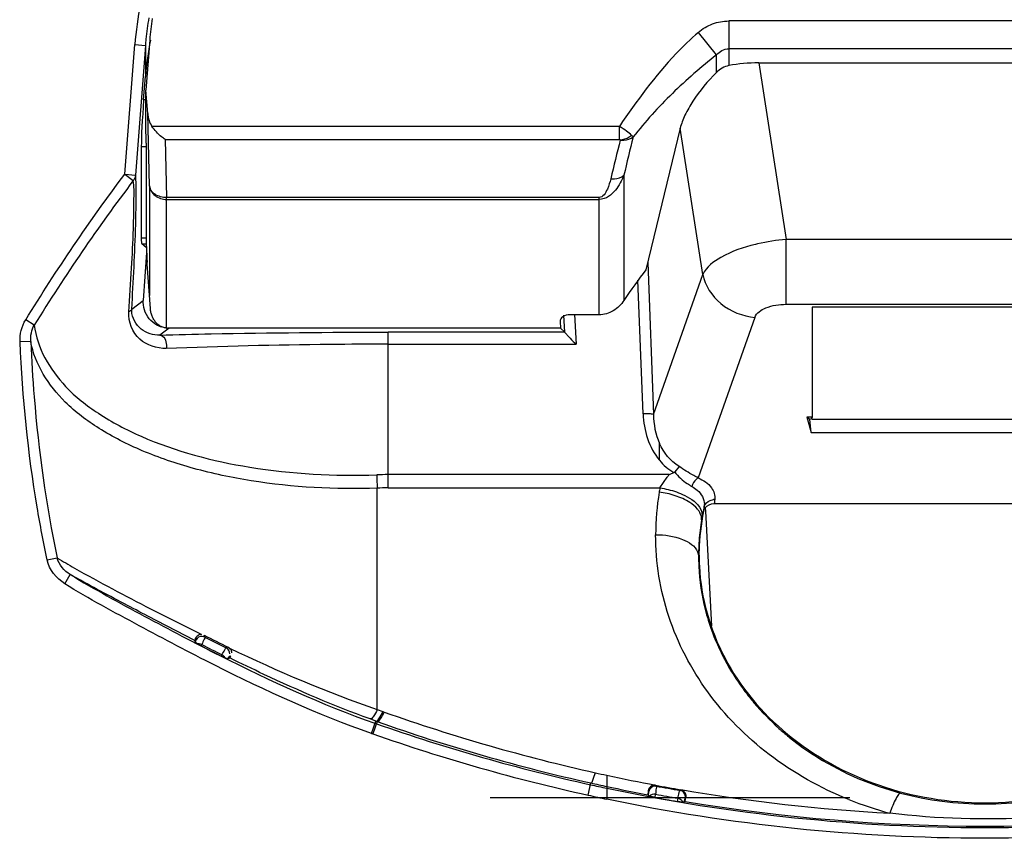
# Model space of a CAD drawing. Header units: inches. Extents: x 0 to 17, y 0 to 11.
# Tile 11 of 104: x 3.04 to 3.401, y 6.151 to 6.452. Entities that reach past the tile are written whole.
import ezdxf

# ---------------------------------------------------------------- set-up
doc = ezdxf.new("R2010")
doc.units = ezdxf.units.IN
doc.header["$LTSCALE"] = 0.935
doc.header["$MEASUREMENT"] = 0
doc.layers.add('1', color=7, linetype='CONTINUOUS')
doc.layers.add('2', color=7, linetype='CONTINUOUS')

msp = doc.modelspace()

# ---------------------------------------------------------------- linework, layer by layer
at = {"layer": '1', "color": 7, "linetype": 'Continuous'}
for p, q in [((3.4877893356, 6.4511555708), (3.2998788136, 6.4511544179)), ((3.2998788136, 6.4511544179), (3.2998788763, 6.434776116)), ((3.2953690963, 6.438725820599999), (3.2887263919, 6.4469783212)), ((3.0875462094, 6.4442073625), (3.0861529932, 6.4258192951)), ((3.4877893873, 6.440926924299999), (3.2998788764, 6.4409257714)), ((3.2953687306, 6.4323079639), (3.2953687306, 6.4387343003)), ((3.3108773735, 6.435770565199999), (3.4767913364, 6.4357714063)), ((3.08680402, 6.4172268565), (3.0861529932, 6.4258192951)), ((3.0861529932, 6.410279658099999), (3.0861529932, 6.4258192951)), ((3.0874748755, 6.3906644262), (3.08680402, 6.4172268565)), ((3.2597835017, 6.4124846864), (3.0883698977, 6.4124847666)), ((3.2597536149, 6.407723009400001), (3.2597835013, 6.4124847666)), ((3.264809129, 6.4086032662), (3.2642529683, 6.4091968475)), ((3.2820640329, 6.4117784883), (3.2695164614, 6.359917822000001)), ((3.086255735, 6.406279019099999), (3.086255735, 6.371740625)), ((3.0932110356, 6.407723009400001), (3.0937501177, 6.3863781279)), ((3.0932110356, 6.407723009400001), (3.2597536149, 6.407723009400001)), ((3.2600976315, 6.407548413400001), (3.2598168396, 6.4076740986)), ((3.2614234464, 6.3945480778), (3.2614234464, 6.348666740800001)), ((3.0874748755, 6.3906644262), (3.0874748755, 6.3505101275)), ((3.0937501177, 6.338499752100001), (3.0937501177, 6.3863781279)), ((3.2523391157, 6.3863781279), (3.0937501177, 6.3863781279)), ((3.0937501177, 6.385684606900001), (3.2523391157, 6.385684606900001)), ((3.2523390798, 6.3433739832), (3.2523391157, 6.3863781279)), ((3.087819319, 6.345624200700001), (3.0866708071, 6.361915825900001)), ((3.2380192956, 6.340931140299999), (3.238167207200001, 6.3384880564)), ((3.252338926, 6.3433739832), (3.241787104, 6.3433739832)), ((3.238167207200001, 6.3384880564), (3.0940945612, 6.3384880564)), ((3.2914619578, 6.2713487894), (3.2913979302, 6.2725405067)), ((3.291462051, 6.2713487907), (3.2913980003, 6.2725405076)), ((3.2937272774, 6.229211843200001), (3.2914619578, 6.2713487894)), ((3.2124123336, 6.1663071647), (3.3442913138, 6.1663071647))]:
    msp.add_line(p, q, dxfattribs=at)
msp.add_lwpolyline([(3.2600879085, 6.407446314), (3.2600995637, 6.407479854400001), (3.2601028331, 6.407514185), (3.2600976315, 6.407548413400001)], dxfattribs=at)
for centre, radius, start, end in [((3.1915771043, 6.4363294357), 0.1043287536, 171.3083765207, 175.6694392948), ((4.2658293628, 6.160247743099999), 1.0313708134, 166.0660666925, 166.8693340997), ((4.2479044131, 6.1556283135), 1.019410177, 165.6985572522, 166.5193077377), ((3.4324029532, 6.234240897), 0.2057345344, 142.347609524, 146.2082328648), ((3.0940948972, 6.3435948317), 0.0051067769, 266.1287467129, 269.6834901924)]:
    msp.add_arc(centre, radius, start, end, dxfattribs=at)
for centre, major_axis, ratio, start_param, end_param in [((3.3116865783, 6.4197795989), (0.0318377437, -0.0005431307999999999), 0.501974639, 1.6047778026, 1.9592917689), ((3.0930732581, 6.4179400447), (-0.0002104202, 0.008331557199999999), 0.7558256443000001, -4.6457855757, -4.017751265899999), ((3.0848779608, 6.419917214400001), (-0.0011954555, 0.0157479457), 0.0434941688, -2.6212955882, -2.2326658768), ((3.0876335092, 6.358102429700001), (-0.0011954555, 0.0157479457), 0.0434941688, 0.5202970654, 1.2703194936), ((3.086373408, 6.3638666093), (-0.0002988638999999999, 0.0039369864), 0.0434941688, -2.0925072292, -1.87127316), ((3.2419645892, 6.3409133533), (0.003946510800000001, -0.0001804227), 0.6218167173, 1.6441859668, 3.2077536)]:
    msp.add_ellipse(centre, major_axis=major_axis, ratio=ratio, start_param=start_param, end_param=end_param, dxfattribs=at)
for points, knots in [([(3.2887263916, 6.4469783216), (3.2902569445, 6.44829092), (3.2937962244, 6.450410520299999), (3.2978622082, 6.4511544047), (3.2998788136, 6.4511544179)], [0, 0, 0, 0, 0.4999633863, 1, 1, 1, 1]), ([(3.2887263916, 6.4469783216), (3.2858602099, 6.44454132), (3.2750427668, 6.4340432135), (3.2661090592, 6.4218210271), (3.2597835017, 6.4124846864)], [0, 0, 0, 0, 0.2501516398, 1, 1, 1, 1]), ([(3.2953691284, 6.438725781), (3.2959479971, 6.4393409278), (3.2972969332, 6.4404372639), (3.2990160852, 6.440924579), (3.2998788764, 6.4409257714)], [0, 0, 0, 0, 0.4946980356, 1, 1, 1, 1]), ([(3.2953687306, 6.4387343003), (3.2897585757, 6.4342723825), (3.2788993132, 6.4248826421), (3.2692349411, 6.4142350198), (3.2648050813, 6.4086075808)], [0, 0, 0, 0, 0.5002211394, 1, 1, 1, 1]), ([(3.2953691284, 6.432299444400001), (3.2921397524, 6.4291085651), (3.2879148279, 6.4240334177), (3.2838299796, 6.4168809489), (3.2824740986, 6.4134225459), (3.2820640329, 6.4117784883)], [0, 0, 0, 0, 0.55189406, 0.7940161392, 1, 1, 1, 1]), ([(3.0932110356, 6.407723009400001), (3.0927657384, 6.4080097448), (3.0909257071, 6.4093431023), (3.089335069, 6.4110346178), (3.0883698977, 6.4124847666)], [0, 0, 0, 0, 0.2331516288, 1, 1, 1, 1]), ([(3.2642529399, 6.409196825), (3.2636627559, 6.4097445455), (3.2621865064, 6.4108664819), (3.2606865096, 6.411957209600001), (3.259783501, 6.4124846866)], [0, 0, 0, 0, 0.4350066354, 1, 1, 1, 1]), ([(3.2600879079, 6.4074463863), (3.2605269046, 6.4074009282), (3.262160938, 6.4073844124), (3.2638672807, 6.4078624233), (3.264809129, 6.4086032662)], [0, 0, 0, 0, 0.2691703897, 1, 1, 1, 1]), ([(3.260097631, 6.407548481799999), (3.2612287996, 6.4076699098), (3.2627100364, 6.4081483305), (3.2639681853, 6.408971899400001), (3.2642529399, 6.409196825)], [0, 0, 0, 0, 0.7581718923, 1, 1, 1, 1]), ([(3.2614243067, 6.3945468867), (3.2610369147, 6.393580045), (3.2601508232, 6.391658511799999), (3.2583701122, 6.3889374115), (3.255908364, 6.386533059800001), (3.2535566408, 6.385664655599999), (3.2523391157, 6.385684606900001)], [0, 0, 0, 0, 0.2339766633, 0.4741288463, 0.7264587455, 1, 1, 1, 1]), ([(3.2565788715, 6.3932710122), (3.2570301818, 6.3932246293), (3.2587177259, 6.393188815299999), (3.2604782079, 6.393745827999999), (3.2614242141, 6.3945468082)], [0, 0, 0, 0, 0.2679400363, 1, 1, 1, 1]), ([(3.0937501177, 6.3863781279), (3.0922747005, 6.3863621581), (3.0900328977, 6.3869180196), (3.0880162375, 6.3888449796), (3.087542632, 6.3900688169), (3.0874748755, 6.3906644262)], [0, 0, 0, 0, 0.5401931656, 0.7805364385, 1, 1, 1, 1]), ([(3.0874748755, 6.3906644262), (3.0876117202, 6.3893098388), (3.089277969, 6.386561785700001), (3.0922543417, 6.385684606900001), (3.0937501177, 6.385684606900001)], [0, 0, 0, 0, 0.4764995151, 1, 1, 1, 1]), ([(3.2565788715, 6.3932710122), (3.2562686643, 6.391984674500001), (3.2555790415, 6.3895204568), (3.2537825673, 6.386462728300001), (3.2523391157, 6.3863781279)], [0, 0, 0, 0, 0.477842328, 1, 1, 1, 1]), ([(3.2614243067, 6.348665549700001), (3.2604180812, 6.347162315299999), (3.2578165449, 6.344473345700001), (3.2541449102, 6.3433739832), (3.252338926, 6.3433739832)], [0, 0, 0, 0, 0.5004065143, 1, 1, 1, 1]), ([(3.0937501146, 6.3384997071), (3.0936225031, 6.3385083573), (3.0932644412, 6.338546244), (3.0924483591, 6.338722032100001), (3.0916081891, 6.3390861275), (3.0908261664, 6.3396061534), (3.0902965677, 6.3400525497), (3.0898156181, 6.340550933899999), (3.0892351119, 6.3412860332), (3.0886557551, 6.3422756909), (3.0882415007, 6.343348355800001), (3.0880077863, 6.3442516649), (3.0878847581, 6.3449335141), (3.0878355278, 6.345392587), (3.0878191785, 6.345624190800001)], [0, 0, 0, 0, 0.0379932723, 0.106659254, 0.2439912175, 0.3126571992, 0.381323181, 0.4499891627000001, 0.5186551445, 0.6559871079, 0.7933190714, 0.8619850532, 0.9306510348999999, 1, 1, 1, 1])]:
    msp.add_open_spline(points, degree=3, knots=knots, dxfattribs=at)
msp.add_open_spline([(3.2998788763, 6.434776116), (3.2981933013, 6.434459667), (3.2965884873, 6.4335054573), (3.2953691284, 6.432299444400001)], degree=3, dxfattribs=at)
at = {"layer": '2', "color": 7, "linetype": 'Continuous'}
for p, q in [((3.0784528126, 6.3949414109), (3.0820553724, 6.442489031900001)), ((3.0820553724, 6.442489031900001), (3.0859773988, 6.4421918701)), ((3.0859773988, 6.4421918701), (3.082374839, 6.3946442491)), ((3.0859773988, 6.4421918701), (3.0859773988, 6.4307276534)), ((3.3108773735, 6.435770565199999), (3.3209194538, 6.371007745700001)), ((3.0853305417, 6.422190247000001), (3.0859773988, 6.4307276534)), ((3.0861529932, 6.422190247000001), (3.0853305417, 6.422190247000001)), ((3.2903731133, 6.3581920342), (3.2820640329, 6.4117784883)), ((3.0844694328, 6.4051425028), (3.0844694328, 6.371524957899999)), ((3.0844694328, 6.4051425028), (3.086255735, 6.4051425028)), ((3.0784528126, 6.3949414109), (3.081540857, 6.3925858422)), ((3.0784528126, 6.3949414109), (3.082374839, 6.3946442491)), ((3.086255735, 6.371524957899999), (3.0844694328, 6.371524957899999)), ((3.0863563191, 6.3679584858), (3.0846307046, 6.369424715)), ((3.0846307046, 6.369424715), (3.086255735, 6.369424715)), ((3.4667491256, 6.371007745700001), (3.3209194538, 6.371007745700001)), ((3.3209194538, 6.347227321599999), (3.3209194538, 6.371007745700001)), ((3.0864279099, 6.3662336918), (3.0851847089, 6.3485989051)), ((3.2701454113, 6.3625723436), (3.2722487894, 6.3067979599)), ((3.2722487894, 6.3067979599), (3.2903731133, 6.3581920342)), ((3.2684304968, 6.307013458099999), (3.2665824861, 6.3560163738)), ((3.0809669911, 6.3454239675), (3.0851847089, 6.3485989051)), ((3.3209194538, 6.347227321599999), (3.4667491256, 6.347227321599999)), ((3.2433014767, 6.343465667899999), (3.2439600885, 6.3325872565)), ((3.4572151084, 6.346218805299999), (3.3304534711, 6.346218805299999)), ((3.3304534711, 6.346218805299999), (3.3304534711, 6.305853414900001)), ((3.0452181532, 6.33962371), (3.0420733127, 6.341582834)), ((3.2397830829, 6.3369434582), (3.2394025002, 6.3432296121)), ((3.3094645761, 6.3424214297), (3.2887034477, 6.2835503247)), ((3.0946578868, 6.3384880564), (3.09127752, 6.3359434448)), ((3.1749366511, 6.2798640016), (3.1749366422, 6.3369927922)), ((3.2397624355, 6.3369927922), (3.1749366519, 6.3369927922)), ((3.238167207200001, 6.3384880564), (3.2397624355, 6.3369927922)), ((3.0439211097, 6.3335832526), (3.039998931, 6.333412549)), ((3.2434600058, 6.333058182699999), (3.2439600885, 6.3325872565)), ((3.1749366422, 6.3325872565), (3.2439600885, 6.3325872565)), ((3.3296248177, 6.304929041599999), (3.3285451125, 6.305853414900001)), ((3.3304534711, 6.305853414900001), (3.3285451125, 6.305853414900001)), ((3.3285451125, 6.305853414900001), (3.3301330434, 6.3001523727)), ((3.3301330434, 6.3001523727), (3.3296248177, 6.304929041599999)), ((3.3304534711, 6.305853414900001), (3.3299894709, 6.305110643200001)), ((3.3304534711, 6.3051038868), (3.4572151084, 6.3051038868)), ((3.3301330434, 6.3001523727), (3.457535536, 6.3001523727)), ((3.2744665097, 6.290019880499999), (3.2744663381, 6.2962409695)), ((3.2816440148, 6.2877790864), (3.2800439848, 6.285788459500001)), ((3.2780141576, 6.2847428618), (3.1749366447, 6.2847428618)), ((3.2746316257, 6.2798640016), (3.2773323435, 6.2838010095)), ((3.170999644, 6.1985738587), (3.170999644, 6.279789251)), ((3.1749366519, 6.2798640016), (3.2746316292, 6.2798640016)), ((3.2930168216, 6.2753061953), (3.2942951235, 6.2755856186)), ((3.2896404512, 6.2719811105), (3.2900238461, 6.270991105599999)), ((3.2908342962, 6.2725866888), (3.2908956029, 6.2729975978)), ((3.2945399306, 6.274112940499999), (3.4931306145, 6.274112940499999)), ((3.2900238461, 6.270991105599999), (3.2901636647, 6.269449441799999)), ((3.0499578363, 6.2534547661), (3.053581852, 6.2542239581)), ((3.2884723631, 6.256396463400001), (3.2887970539, 6.2551378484)), ((3.2887975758, 6.2551378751), (3.2889814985, 6.2551415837)), ((3.2889817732, 6.255175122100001), (3.2890059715, 6.2567346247)), ((3.0563771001, 6.2447175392), (3.0584185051, 6.248083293)), ((3.0878865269, 6.2355119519), (3.1053814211, 6.2266691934)), ((3.104064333, 6.2239430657), (3.0868061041, 6.2328645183)), ((3.1043872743, 6.2247168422), (3.1040643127, 6.2239430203)), ((3.1045759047, 6.2241332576), (3.1043872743, 6.2247168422)), ((3.1053814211, 6.2266691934), (3.1065657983, 6.2260843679)), ((3.1077625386, 6.225163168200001), (3.1067518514, 6.225417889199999)), ((3.1077625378, 6.2251631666), (3.1075446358, 6.225836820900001)), ((3.1042986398, 6.2232161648), (3.1040643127, 6.2239430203)), ((3.1051300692, 6.222625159), (3.1042984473, 6.223215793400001)), ((3.1042988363, 6.223216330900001), (3.1045754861, 6.2241322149)), ((3.1055381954, 6.2223985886), (3.1051303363, 6.2226256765)), ((3.1056661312, 6.222661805), (3.1051305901, 6.222624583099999)), ((3.1064731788, 6.221897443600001), (3.1055381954, 6.2223985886)), ((3.10669544, 6.222401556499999), (3.1056661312, 6.222661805)), ((3.1064731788, 6.221897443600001), (3.1066954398, 6.2224015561)), ((3.1163635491, 6.2214088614), (3.1156259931, 6.221165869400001)), ((3.1140246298, 6.2186759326), (3.1137484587, 6.2181992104)), ((3.1151281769, 6.2175442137), (3.1137484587, 6.2181992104)), ((3.1160948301, 6.2172182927), (3.1151269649, 6.2175417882)), ((3.116096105, 6.2172208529), (3.1169225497, 6.217494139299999)), ((3.1166721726, 6.2179833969), (3.1160966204, 6.217222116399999)), ((3.117353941, 6.2182088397), (3.1166729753, 6.217984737)), ((3.1169225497, 6.217494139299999), (3.117353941, 6.2182088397)), ((3.170999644, 6.1985738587), (3.1730563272, 6.197834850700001)), ((3.1730563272, 6.197834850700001), (3.1735769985, 6.1976500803)), ((3.1704429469, 6.194338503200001), (3.168334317, 6.1951022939)), ((3.1688544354, 6.1898203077), (3.1704451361, 6.1943446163)), ((3.170972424, 6.1941575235), (3.1693864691, 6.1896335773)), ((3.1706887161, 6.1933482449), (3.1701600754, 6.193533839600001)), ((3.1704451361, 6.1943446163), (3.170972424, 6.1941575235)), ((3.1688544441, 6.1898203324), (3.1693864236, 6.1896334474)), ((3.2551698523, 6.1744625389), (3.2551699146, 6.1703474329)), ((3.2483059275, 6.167167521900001), (3.2492898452, 6.1716298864)), ((3.2551697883, 6.1703468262), (3.2551697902, 6.1697127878)), ((3.2732642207, 6.170459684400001), (3.2728371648, 6.1704948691)), ((3.2732642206, 6.1704596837), (3.2730632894, 6.170748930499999)), ((3.2551697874, 6.1697127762), (3.2551698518, 6.1656904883)), ((3.2703383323, 6.168797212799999), (3.2701582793, 6.1673291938)), ((3.2701582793, 6.1673291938), (3.2704502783, 6.1669072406)), ((3.2705113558, 6.1685480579), (3.2703383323, 6.168797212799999)), ((3.2708216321, 6.1667329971), (3.2704455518, 6.166887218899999)), ((3.2704504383, 6.1669075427), (3.2705112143, 6.168546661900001)), ((3.2724210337, 6.166374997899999), (3.2708264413, 6.1667532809)), ((3.2728999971, 6.166296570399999), (3.2730460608, 6.167506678)), ((3.2822844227, 6.1691016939), (3.2820157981, 6.1689123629)), ((3.2812079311, 6.1660636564), (3.2809301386, 6.164876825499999)), ((3.2830346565, 6.1645948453), (3.2809301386, 6.164876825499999)), ((3.2834334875, 6.164583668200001), (3.2830273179, 6.164568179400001)), ((3.2839458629, 6.1661712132), (3.283440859, 6.1646108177)), ((3.2834409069, 6.1646104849), (3.2838316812, 6.164886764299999)), ((3.2838316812, 6.164886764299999), (3.2841654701, 6.1663270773)), ((3.2841654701, 6.1663270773), (3.2839462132, 6.166172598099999))]:
    msp.add_line(p, q, dxfattribs=at)
for points in [[(3.0851647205, 6.3478878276), (3.0851633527, 6.3481252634), (3.0851710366, 6.3483623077), (3.0851847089, 6.3485989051)], [(3.0809629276, 6.3447269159), (3.0809579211, 6.3449579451), (3.0809592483, 6.3451903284), (3.0809669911, 6.3454239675)], [(3.2397830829, 6.3369434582), (3.2397757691, 6.3369669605), (3.2397688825, 6.336983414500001), (3.2397624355, 6.3369927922)], [(3.279693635, 6.2854946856), (3.2798265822, 6.2855696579), (3.2799450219, 6.285668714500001), (3.2800441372, 6.2857878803)], [(3.1163628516, 6.2214092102), (3.1165249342, 6.2213206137), (3.11668042, 6.221218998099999), (3.1168269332, 6.2211057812)], [(3.2730632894, 6.170748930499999), (3.2729202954, 6.1707709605), (3.2727776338, 6.1707840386), (3.2726258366, 6.1707883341)], [(3.2841654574, 6.166327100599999), (3.2841842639, 6.1664320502), (3.2841985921, 6.1665394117), (3.2842120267, 6.166728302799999)], [(3.2728999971, 6.166296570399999), (3.2727575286, 6.1663217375), (3.272623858, 6.1663442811), (3.2724210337, 6.166374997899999)]]:
    msp.add_lwpolyline(points, dxfattribs=at)
for centre, radius, start, end in [((3.2024291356, 6.4325333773), 0.1207847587, 168.1726424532, 175.2720453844), ((3.1938265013, 6.434119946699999), 0.10815073, 170.3129879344, 174.5169499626), ((3.1938204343, 6.4341194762), 0.1081447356, 174.5163946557, 175.7192119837), ((3.325828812, 6.302767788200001), 0.0683587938, 102.9817204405, 103.6924948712), ((3.3271289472, 6.296842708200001), 0.0744245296, 94.78594674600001, 102.9323692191), ((3.0946357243, 6.347967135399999), 0.0094730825, 247.8225139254, 252.362554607), ((3.3333513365, 6.3031376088), 0.0038980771, 149.5918917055, 151.1841908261), ((3.1749499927, 6.1663948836), 0.11834806, 90.0064586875, 92.0131582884), ((3.4925393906, 6.2958780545), 0.3219420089, 181.9951254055, 182.8645001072), ((3.166144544, 6.3650112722), 0.1376874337, 323.8560466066, 324.3398975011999), ((3.2300265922, 6.3945283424), 0.1198129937, 293.6102801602, 294.490227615), ((3.1749495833, 6.1754633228), 0.1044008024, 90.00709682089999, 92.1682702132), ((3.3684987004, 6.2625922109), 0.0954428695, 170.1370251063, 170.4989293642), ((3.3685623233, 6.2625810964), 0.0955074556, 169.5743935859, 170.1369938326), ((3.3686044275, 6.2626198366), 0.09554365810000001, 170.5257604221, 179.9551788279), ((3.2946160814, 6.271151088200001), 0.0044461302, 88.33114597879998, 94.13967677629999), ((3.3691465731, 6.2645198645), 0.0752208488, 171.5330167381, 172.6730757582), ((3.368028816, 6.2551151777), 0.0790480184, 168.1812550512, 178.8258317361), ((3.3894993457, 6.250751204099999), 0.1010804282, 167.9724563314, 169.3397906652), ((3.3897227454, 6.2507039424), 0.1013087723, 167.5105131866, 167.9726419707), ((3.3691547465, 6.2611111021), 0.0791566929, 171.6642818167, 172.5972112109), ((3.3892461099, 6.2508093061), 0.10082063, 167.2869993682, 167.5103955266), ((3.2855922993, 6.273831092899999), 0.0053683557, 351.0612083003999, 0.0972462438), ((3.3679543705, 6.2548096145), 0.07915620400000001, 170.2726379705, 173.0504524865), ((3.3685197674, 6.254713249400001), 0.0797297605, 169.9650585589, 170.2729709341), ((3.3685819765, 6.254702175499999), 0.0797929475, 169.3493496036, 169.9650121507), ((3.3680368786, 6.254802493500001), 0.0792389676, 173.0525598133, 175.8244108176), ((3.3686995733, 6.2547569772), 0.0799032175, 175.8264598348, 178.5744281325), ((3.3682913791, 6.254826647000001), 0.0794949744, 179.7756909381, 182.7053681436), ((3.3694952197, 6.254734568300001), 0.0806991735, 178.5725934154, 179.7136599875), ((3.3667627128, 6.2551793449), 0.0777809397, 180.0031106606, 182.991103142), ((3.3685099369, 6.2548530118), 0.07971453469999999, 182.7168823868, 194.1860316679), ((3.3683515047, 6.254841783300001), 0.079558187, 194.2061540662, 197.1271678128), ((3.3712171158, 6.255796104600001), 0.0825777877, 197.1744159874, 206.0756735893), ((3.557210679, 7.1103911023), 0.9922880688, 243.0534658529, 243.6230987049), ((3.5094673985, 7.0056985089), 0.8778395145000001, 242.7672049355, 243.3430450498), ((3.5100460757, 7.0071692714), 0.8829079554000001, 242.8001130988, 243.329743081), ((3.5095031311, 7.005748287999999), 0.8808440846, 242.7871500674, 243.3219428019), ((3.3742133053, 6.2572132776), 0.0858919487, 206.046273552, 209.4879145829), ((3.3759805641, 6.258216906), 0.0879243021, 209.4903272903, 213.3118814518), ((3.377068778, 6.258918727), 0.0892191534, 213.3047303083, 213.9829814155), ((3.3780154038, 6.2595665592), 0.090366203, 213.9880990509, 216.9522021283), ((3.3796750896, 6.2608199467), 0.0924459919, 216.9546260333, 220.2614049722), ((3.3827963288, 6.2635349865), 0.0965825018, 220.29384028, 228.0883291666), ((3.396086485, 6.825430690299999), 0.6660479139, 250.4837158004, 257.417166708), ((3.3960839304, 6.836135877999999), 0.6811599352, 250.6766451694, 257.5431088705), ((3.3960878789, 6.8293712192), 0.6739238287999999, 250.486012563, 257.4187127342), ((3.3960848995, 6.8361392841), 0.6850987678, 250.6766875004, 257.5431511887), ((3.3845070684, 6.2653649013), 0.09908703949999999, 228.0589914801, 229.3963973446), ((3.385013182, 6.265959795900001), 0.0998680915, 229.3980689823, 232.1503771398), ((3.3929945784, 6.8121406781), 0.6524027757, 257.4279232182, 257.8039641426), ((3.3935860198, 6.8150564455), 0.655378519, 257.8072684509, 259.4054104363), ((3.3929695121, 6.822603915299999), 0.6672747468, 257.5536835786, 258.0820212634), ((3.3930403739, 6.816285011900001), 0.6604880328, 257.4293745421, 257.9514478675), ((3.39358473, 6.818994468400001), 0.6632508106, 257.9543176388, 259.2750492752), ((3.394797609, 6.823552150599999), 0.664004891, 259.4371613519, 260.2451692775), ((3.3944264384, 6.8302386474), 0.670811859, 259.5940700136, 260.3532367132), ((3.3930611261, 6.8230235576), 0.6716405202, 257.5536842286, 258.1526328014), ((3.3943036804, 6.8295378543), 0.6730442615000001, 259.6207624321, 260.3263358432), ((3.3943337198, 6.819194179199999), 0.6595813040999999, 260.2209826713, 266.9227724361), ((3.3921989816, 6.8176340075), 0.6621726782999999, 259.6207382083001, 260.3263638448), ((3.3938407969, 6.8246643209), 0.6688850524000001, 260.5338127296, 279.4652356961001), ((3.3926549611, 6.2870555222), 0.1309126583, 248.1525697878, 255.0696537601)]:
    msp.add_arc(centre, radius, start, end, dxfattribs=at)
for centre, major_axis, ratio, start_param, end_param in [((3.1659867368, 6.4226448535), (0, 0.0927397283), 0.8660254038, 1.3367261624, 1.4835298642), ((3.0861916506, 6.422190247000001), (0.0014943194, 0.0196849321), 0.0434941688, -4.7090872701, -3.6618897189), ((3.085847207, 6.385163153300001), (0.0011954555, 0.0157479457), 0.0434941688, -3.6618897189, -3.1731975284)]:
    msp.add_ellipse(centre, major_axis=major_axis, ratio=ratio, start_param=start_param, end_param=end_param, dxfattribs=at)
for points in [[(3.0420789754, 6.3415793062), (3.053461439, 6.3598503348), (3.0654027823, 6.3778216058), (3.0784587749, 6.3949368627)], [(3.0823747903, 6.394644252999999), (3.0823073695, 6.3939070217), (3.0820063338, 6.393161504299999), (3.081540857, 6.3925858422)], [(3.081540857, 6.3925858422), (3.0685182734, 6.3755955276), (3.056590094, 6.3577603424), (3.0452181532, 6.33962371)], [(3.0879806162, 6.3412238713), (3.0862622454, 6.342915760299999), (3.0851782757, 6.3454763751), (3.0851647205, 6.3478878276)], [(3.0809669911, 6.3454239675), (3.0808826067, 6.3449236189), (3.0803082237, 6.3445904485), (3.0798357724, 6.3444053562)], [(3.0399987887, 6.333412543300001), (3.0398766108, 6.336219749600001), (3.0405874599, 6.3391979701), (3.0420731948, 6.3415829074)], [(3.0910598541, 6.3391948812), (3.0899216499, 6.3396590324), (3.0888565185, 6.3403614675), (3.0879806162, 6.3412238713)], [(3.0439211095, 6.333583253), (3.0438039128, 6.3356392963), (3.0442248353, 6.337819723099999), (3.0452181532, 6.33962371)], [(3.2684304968, 6.307013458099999), (3.2687285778, 6.3010097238), (3.2705940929, 6.2946179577), (3.274466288, 6.290020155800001)], [(3.2722487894, 6.3067979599), (3.2723057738, 6.3031940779), (3.273001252, 6.2995097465), (3.274458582, 6.2962131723)], [(3.281644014, 6.2877790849), (3.2784680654, 6.2896642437), (3.2759576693, 6.292837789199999), (3.274458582, 6.2962131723)], [(3.274466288, 6.290020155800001), (3.2759422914, 6.2882501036), (3.2777154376, 6.2866772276), (3.279693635, 6.2854946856)], [(3.274631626, 6.279864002), (3.2766849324, 6.2795806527), (3.2787222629, 6.2790980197), (3.280677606, 6.2784102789)], [(3.2802233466, 6.2770096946), (3.2783217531, 6.2776388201), (3.2763524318, 6.2780971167), (3.2743650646, 6.2783465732)], [(3.285615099, 6.2745097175), (3.2839559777, 6.275592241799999), (3.282104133, 6.2763874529), (3.2802233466, 6.2770096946)], [(3.2908954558, 6.272996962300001), (3.2911316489, 6.274015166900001), (3.292040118, 6.2749339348), (3.2930168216, 6.2753061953)], [(3.2906565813, 6.2713054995), (3.2907445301, 6.2717263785), (3.2909232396, 6.272206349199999), (3.2912914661, 6.2724283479)], [(3.2912094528, 6.2725303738), (3.2919339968, 6.273523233), (3.2933108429, 6.2741041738), (3.2945399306, 6.274112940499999)], [(3.0563973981, 6.2447062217), (3.0533224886, 6.2466087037), (3.0507072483, 6.2499011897), (3.0499633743, 6.253439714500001)], [(3.0584185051, 6.248083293), (3.0561862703, 6.2494272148), (3.0542303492, 6.251700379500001), (3.053581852, 6.254223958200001)], [(3.1067518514, 6.225417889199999), (3.1059100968, 6.2254469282), (3.1049650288, 6.2248802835), (3.1045760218, 6.2241332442)], [(3.1169211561, 6.2189840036), (3.1169524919, 6.2198292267), (3.1163820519, 6.2207867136), (3.1156260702, 6.2211660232)], [(3.116826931, 6.2211057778), (3.134479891, 6.212688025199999), (3.1524878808, 6.2048826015), (3.170999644, 6.198573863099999)], [(3.1151271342, 6.217543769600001), (3.1148988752, 6.218018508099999), (3.1144940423, 6.218436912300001), (3.1140246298, 6.2186759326)], [(3.2728371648, 6.1704948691), (3.2718262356, 6.1704836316), (3.2706975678, 6.169541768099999), (3.270511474, 6.1685480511)], [(3.2730460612, 6.1675066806), (3.2722776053, 6.167642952), (3.2713400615, 6.1673411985), (3.2708302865, 6.1667502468)], [(3.3628982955, 6.1679173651), (3.3828233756, 6.162594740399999), (3.4048445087, 6.16259381), (3.4247695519, 6.167916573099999)], [(3.2812079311, 6.1660636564), (3.2819765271, 6.165928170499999), (3.2827537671, 6.1653232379), (3.2830300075, 6.164593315)]]:
    msp.add_open_spline(points, degree=3, dxfattribs=at)
for points, knots in [([(3.0809669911, 6.3454239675), (3.0815471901, 6.3557690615), (3.0823266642, 6.369882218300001), (3.0826349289, 6.386286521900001), (3.0826266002, 6.3923622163), (3.082374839, 6.3946442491)], [0, 0, 0, 0, 0.6310204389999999, 0.8601778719, 1, 1, 1, 1]), ([(3.0798357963, 6.3444053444), (3.0802356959, 6.349761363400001), (3.0808299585, 6.3599172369), (3.0816750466, 6.3737916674), (3.0817080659, 6.3844714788), (3.0819052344, 6.3904199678), (3.081540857, 6.3925858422)], [0, 0, 0, 0, 0.3340288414, 0.6329414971, 0.863406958, 1, 1, 1, 1]), ([(3.3096475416, 6.369183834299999), (3.3052816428, 6.3681200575), (3.2982222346, 6.365754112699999), (3.2916355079, 6.3609600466), (3.2903731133, 6.3581920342)], [0, 0, 0, 0, 0.5962946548, 1, 1, 1, 1]), ([(3.2903731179, 6.3581920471), (3.2911833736, 6.354079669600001), (3.2963841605, 6.346167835), (3.3049986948, 6.3428488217), (3.3094645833, 6.3424219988)], [0, 0, 0, 0, 0.4830139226, 1, 1, 1, 1]), ([(3.3094645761, 6.3424214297), (3.310055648, 6.344071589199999), (3.3141636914, 6.3467110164), (3.3183830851, 6.347218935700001), (3.3209194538, 6.347227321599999)], [0, 0, 0, 0, 0.408659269, 1, 1, 1, 1]), ([(3.0936265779, 6.331012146), (3.0901893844, 6.33102408), (3.0826781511, 6.333203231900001), (3.0796617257, 6.340828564), (3.0798357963, 6.3444053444)], [0, 0, 0, 0, 0.4897552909, 1, 1, 1, 1]), ([(3.09127752, 6.3359434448), (3.0888748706, 6.3358469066), (3.0837252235, 6.3373225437), (3.0810609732, 6.3422507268), (3.0809629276, 6.3447269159)], [0, 0, 0, 0, 0.4924692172, 1, 1, 1, 1]), ([(3.045215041, 6.3396198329), (3.0461763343, 6.3312331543), (3.0536952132, 6.318435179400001), (3.0690865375, 6.306419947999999), (3.0912681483, 6.2947394), (3.1257810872, 6.2857594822), (3.1552659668, 6.2841171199), (3.1707927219, 6.2846643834)], [0, 0, 0, 0, 0.1726549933, 0.2784915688, 0.3996286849, 0.6822356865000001, 1, 1, 1, 1]), ([(3.09127752, 6.3359434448), (3.0975538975, 6.3361108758), (3.125435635, 6.336754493), (3.1533262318, 6.3369971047), (3.1749366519, 6.3369927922)], [0, 0, 0, 0, 0.2251283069, 1, 1, 1, 1]), ([(3.2397848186, 6.336914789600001), (3.239854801, 6.3366898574), (3.2403959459, 6.3362074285), (3.2415151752, 6.3348667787), (3.2426665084, 6.3338108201), (3.2434600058, 6.333058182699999)], [0, 0, 0, 0, 0.1325089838, 0.3848033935, 1, 1, 1, 1]), ([(3.0499588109, 6.2534387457), (3.0485960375, 6.2598580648), (3.04361028, 6.286277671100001), (3.0408797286, 6.313112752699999), (3.039996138, 6.3334124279)], [0, 0, 0, 0, 0.2441245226, 1, 1, 1, 1]), ([(3.0439211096, 6.333583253), (3.0442101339, 6.3267887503), (3.045861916, 6.3001747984), (3.0495470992, 6.273673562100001), (3.0535818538, 6.2542239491)], [0, 0, 0, 0, 0.2550464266, 1, 1, 1, 1]), ([(3.1709996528, 6.2797890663), (3.1555695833, 6.279239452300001), (3.1327699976, 6.2804280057), (3.1040861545, 6.2864951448), (3.0852838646, 6.2928115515), (3.0693102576, 6.300940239), (3.0535238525, 6.3127060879), (3.0454100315, 6.3251864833), (3.0439236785, 6.333583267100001)], [0, 0, 0, 0, 0.3152079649, 0.4622239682, 0.5975875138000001, 0.7191602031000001, 0.8259128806, 1, 1, 1, 1]), ([(3.0912775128, 6.335942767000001), (3.0916388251, 6.335914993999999), (3.0934828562, 6.3350062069), (3.0938492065, 6.3325645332), (3.0936265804, 6.331012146)], [0, 0, 0, 0, 0.1876977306, 1, 1, 1, 1]), ([(3.1749366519, 6.3325872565), (3.1678775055, 6.3325872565), (3.1407684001, 6.3324464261), (3.1136608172, 6.3318139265), (3.0936265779, 6.3310121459)], [0, 0, 0, 0, 0.2603945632, 1, 1, 1, 1]), ([(3.2722487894, 6.3067979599), (3.2718194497, 6.306988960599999), (3.270494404, 6.3070045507), (3.2692378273, 6.3070434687), (3.2684304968, 6.307013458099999)], [0, 0, 0, 0, 0.3677490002, 1, 1, 1, 1]), ([(3.2800439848, 6.285788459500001), (3.2812678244, 6.2840685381), (3.2833958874, 6.2821748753), (3.2857665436, 6.2807737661), (3.2863237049, 6.2804422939)], [0, 0, 0, 0, 0.7650388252, 1, 1, 1, 1]), ([(3.2887034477, 6.2835503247), (3.28815118, 6.2838451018), (3.285718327, 6.2851107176), (3.2833321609, 6.2864997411), (3.281644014, 6.2877790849)], [0, 0, 0, 0, 0.2281254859, 1, 1, 1, 1]), ([(3.2887034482, 6.2835502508), (3.2884484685, 6.2834113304), (3.2873759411, 6.282623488), (3.2866527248, 6.2814191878), (3.2863237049, 6.2804422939)], [0, 0, 0, 0, 0.219779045, 1, 1, 1, 1]), ([(3.2887035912, 6.2835503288), (3.2905273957, 6.2827002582), (3.2936556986, 6.280780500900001), (3.2949659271, 6.277074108), (3.2947458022, 6.2755953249)], [0, 0, 0, 0, 0.5737194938, 1, 1, 1, 1]), ([(3.2863237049, 6.2804422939), (3.2870381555, 6.2800422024), (3.2893070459, 6.2785107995), (3.2909578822, 6.2757784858), (3.2909606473, 6.273840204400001)], [0, 0, 0, 0, 0.2969928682, 1, 1, 1, 1]), ([(3.280677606, 6.2784102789), (3.2817182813, 6.2780442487), (3.2851007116, 6.2766226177), (3.288474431, 6.2743185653), (3.2896404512, 6.2719811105)], [0, 0, 0, 0, 0.296925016, 1, 1, 1, 1]), ([(3.2889939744, 6.2712865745), (3.2888067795, 6.271574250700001), (3.2878678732, 6.272827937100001), (3.2866365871, 6.2738432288), (3.285615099, 6.2745097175)], [0, 0, 0, 0, 0.2196027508, 1, 1, 1, 1]), ([(3.2899361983, 6.2681838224), (3.2900022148, 6.2689605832), (3.289703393, 6.2700815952), (3.2891639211, 6.271025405), (3.2889939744, 6.2712865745)], [0, 0, 0, 0, 0.7144359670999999, 1, 1, 1, 1]), ([(3.3439376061, 6.165545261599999), (3.3335538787, 6.1697069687), (3.3141236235, 6.1805574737), (3.2911018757, 6.203822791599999), (3.2764076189, 6.2319324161), (3.2730617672, 6.2525635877), (3.2730617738, 6.2626945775)], [0, 0, 0, 0, 0.2637170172, 0.5171743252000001, 0.7611698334, 1, 1, 1, 1]), ([(3.2730617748, 6.262694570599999), (3.2763907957, 6.2626945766), (3.2820419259, 6.2619791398), (3.287523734, 6.2586039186), (3.2884723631, 6.256396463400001)], [0, 0, 0, 0, 0.5808109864, 1, 1, 1, 1]), ([(3.0535819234, 6.254223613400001), (3.0556918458, 6.2529383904), (3.0669640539, 6.2464046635), (3.0785059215, 6.240353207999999), (3.0878865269, 6.2355119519)], [0, 0, 0, 0, 0.1896513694, 1, 1, 1, 1]), ([(3.2890877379, 6.251120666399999), (3.2896917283, 6.239551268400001), (3.2963884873, 6.2159086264), (3.3204272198, 6.1872961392), (3.3545183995, 6.168656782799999), (3.393847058, 6.162205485), (3.433176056, 6.168654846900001), (3.4672685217, 6.1872936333), (3.4913080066, 6.2159008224), (3.4980093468, 6.2395481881), (3.498593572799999, 6.251117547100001)], [0, 0, 0, 0, 0.1167025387, 0.2385923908, 0.3671062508, 0.5000036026, 0.6329012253, 0.7614160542, 0.8833080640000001, 1, 1, 1, 1]), ([(3.0584185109, 6.248083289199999), (3.0672907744, 6.2427020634), (3.0855620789, 6.2327670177), (3.1222286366, 6.213399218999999), (3.1506259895, 6.200401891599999), (3.1701600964, 6.1935338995)], [0, 0, 0, 0, 0.2501087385, 0.500914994, 1, 1, 1, 1]), ([(3.0868066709, 6.2328637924), (3.0839672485, 6.2343496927), (3.0744675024, 6.2393526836), (3.0649780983, 6.2443809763), (3.0584185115, 6.248083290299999)], [0, 0, 0, 0, 0.2984742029, 1, 1, 1, 1]), ([(3.168836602, 6.1897695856), (3.149145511, 6.1966927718), (3.1205608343, 6.2097682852), (3.0836568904, 6.2292597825), (3.0652976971, 6.2392450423), (3.0563690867, 6.244659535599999)], [0, 0, 0, 0, 0.4998716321, 0.7499271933, 1, 1, 1, 1]), ([(3.1065654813, 6.2260847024), (3.1062851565, 6.2260920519), (3.1053886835, 6.2259543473), (3.1046430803, 6.2252695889), (3.1043872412, 6.2247168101)], [0, 0, 0, 0, 0.3152451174, 1, 1, 1, 1]), ([(3.1077627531, 6.2251630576), (3.1078425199, 6.2248980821), (3.1072302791, 6.2239392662), (3.1069848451, 6.223051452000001), (3.10669628, 6.222401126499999)], [0, 0, 0, 0, 0.2800274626, 1, 1, 1, 1]), ([(3.1140238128, 6.2186763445), (3.1143791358, 6.2192930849), (3.1149511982, 6.2200150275), (3.1153651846, 6.221074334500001), (3.1156259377, 6.2211660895)], [0, 0, 0, 0, 0.7202736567, 1, 1, 1, 1]), ([(3.1176489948, 6.2193405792), (3.1176497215, 6.2197572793), (3.1176110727, 6.2204787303), (3.1170262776, 6.2207511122), (3.1168536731, 6.2207919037)], [0, 0, 0, 0, 0.7014457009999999, 1, 1, 1, 1]), ([(3.1683343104, 6.195102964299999), (3.1551129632, 6.199904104), (3.137916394, 6.2073314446), (3.1210765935, 6.2154486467), (3.1169225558, 6.2174941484)], [0, 0, 0, 0, 0.7523407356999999, 1, 1, 1, 1]), ([(3.1709996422, 6.198573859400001), (3.1705545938, 6.1976548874), (3.1699432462, 6.196577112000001), (3.1687856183, 6.1949842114), (3.1683373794, 6.195101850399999)], [0, 0, 0, 0, 0.6878253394, 1, 1, 1, 1]), ([(3.1704429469, 6.194338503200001), (3.1708909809, 6.1942287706), (3.1720163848, 6.195837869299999), (3.1726206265, 6.1969144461), (3.1730564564, 6.1978357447)], [0, 0, 0, 0, 0.3115759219, 1, 1, 1, 1]), ([(3.1709724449, 6.1941575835), (3.1714179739, 6.1940452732), (3.1725429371, 6.1956573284), (3.1731407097, 6.196730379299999), (3.1735769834, 6.1976501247)], [0, 0, 0, 0, 0.3109887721, 1, 1, 1, 1]), ([(3.3237350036, 6.1871015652), (3.3265513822, 6.1849128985), (3.3385455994, 6.1765782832), (3.3522476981, 6.1707627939), (3.362899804, 6.1679226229)], [0, 0, 0, 0, 0.2444527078, 1, 1, 1, 1]), ([(3.2492907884, 6.1716296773), (3.2496954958, 6.1715975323), (3.2502418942, 6.1734576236), (3.2507077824, 6.1744430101), (3.2509875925, 6.1753805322)], [0, 0, 0, 0, 0.2932613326, 1, 1, 1, 1]), ([(3.2726258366, 6.1707883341), (3.2722983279, 6.170786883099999), (3.2712234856, 6.1705661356), (3.2704488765, 6.1695285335), (3.2703383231, 6.168797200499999)], [0, 0, 0, 0, 0.3069022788, 1, 1, 1, 1]), ([(3.2732654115, 6.1704594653), (3.2734186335, 6.1702287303), (3.2731121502, 6.1691335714), (3.2731348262, 6.168212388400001), (3.2730478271, 6.167506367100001)], [0, 0, 0, 0, 0.2802442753, 1, 1, 1, 1]), ([(3.2551699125, 6.1697134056), (3.3006119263, 6.1601249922), (3.3938051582, 6.150454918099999), (3.4870029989, 6.1601109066), (3.5325007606, 6.1697132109)], [0, 0, 0, 0, 0.4996911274, 1, 1, 1, 1]), ([(3.2812061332, 6.1660639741), (3.2813663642, 6.1667562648), (3.2817036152, 6.1676138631), (3.2817908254, 6.1687479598), (3.2820145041, 6.1689126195)], [0, 0, 0, 0, 0.7189737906, 1, 1, 1, 1]), ([(3.2839460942, 6.166172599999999), (3.2840454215, 6.1667693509), (3.2837729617, 6.168097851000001), (3.2826122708, 6.168810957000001), (3.2820158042, 6.1689123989)], [0, 0, 0, 0, 0.4999708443, 1, 1, 1, 1]), ([(3.2842120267, 6.166728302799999), (3.2842193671, 6.1669568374), (3.2841150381, 6.1680245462), (3.283107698, 6.168960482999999), (3.2822844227, 6.1691016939)], [0, 0, 0, 0, 0.2149089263, 1, 1, 1, 1]), ([(3.3628984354, 6.167917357), (3.3626106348, 6.16792445), (3.3618998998, 6.1671938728), (3.3605373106, 6.164858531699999), (3.3595805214, 6.1624051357), (3.3589260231, 6.1605625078)], [0, 0, 0, 0, 0.1016477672, 0.3095805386, 1, 1, 1, 1]), ([(3.5325030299, 6.1656797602), (3.4869956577, 6.156134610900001), (3.3938053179, 6.1465377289), (3.3006195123, 6.1561485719), (3.2551676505, 6.1656799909)], [0, 0, 0, 0, 0.5003074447, 1, 1, 1, 1]), ([(3.4287407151, 6.1605690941), (3.4230005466, 6.1598574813), (3.399791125, 6.157698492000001), (3.3763141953, 6.1584142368), (3.358927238, 6.160569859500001)], [0, 0, 0, 0, 0.248200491, 1, 1, 1, 1])]:
    msp.add_open_spline(points, degree=3, knots=knots, dxfattribs=at)

doc.saveas('drawing.dxf')
